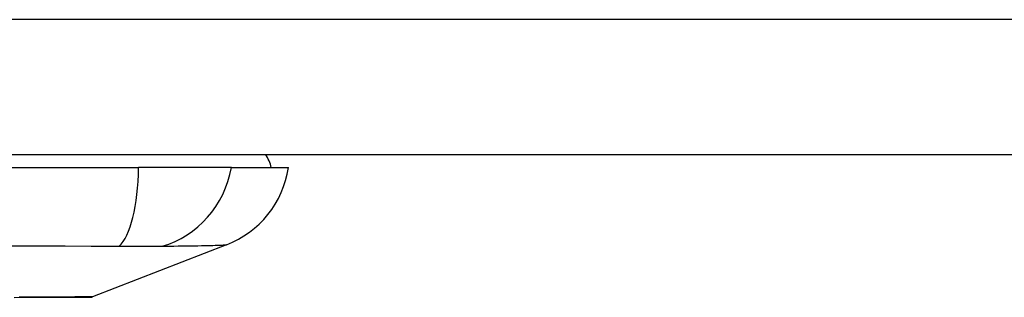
# Model space of a CAD drawing. Header units: inches. Extents: x 6 to 173, y 11 to 93.
# Tile 2 of 214: x 7.233 to 8.408, y 10.94 to 11.271. Entities that reach past the tile are written whole.
import ezdxf

# ---------------------------------------------------------------- set-up
doc = ezdxf.new("R2010")
doc.units = ezdxf.units.IN
doc.header["$MEASUREMENT"] = 0
doc.layers.add('Visible Edges(ANSI)', color=7, linetype='Continuous', lineweight=25)
doc.layers.add('Visible Tangent Edges(ANSI)', color=7, linetype='Continuous', lineweight=25)

msp = doc.modelspace()

# ---------------------------------------------------------------- linework, layer by layer
at = {"layer": 'Visible Edges(ANSI)'}
for p, q in [((5.7004, 11.1105), (41.2964, 11.1105)), ((6.5517, 11.0947), (7.3752, 11.0947)), ((7.4859, 11.0947), (7.3752, 11.0947)), ((7.4859, 11.0947), (7.554, 11.0947)), ((7.48, 11.0023), (7.3203, 10.9402))]:
    msp.add_line(p, q, dxfattribs=at)
at = {"layer": 'Visible Edges(ANSI)', "flags": 128}
msp.add_lwpolyline([(7.2269, 10.9396), (7.2382, 10.9397), (7.2489, 10.9397), (7.2588, 10.9397), (7.2681, 10.9397), (7.2767, 10.9397), (7.2845, 10.9398), (7.2916, 10.9398), (7.2978, 10.9398), (7.3033, 10.9398), (7.308, 10.9398), (7.3118, 10.9398), (7.3147, 10.9398), (7.3169, 10.9399), (7.3181, 10.9399), (7.3186, 10.9399)], dxfattribs=at)
at = {"layer": 'Visible Edges(ANSI)'}
for centre, radius, start, end in [((7.4949, 11.0868), 0.0394, 11.537, 36.8699), ((7.4372, 11.1124), 0.1181, 291.2505, 351.3991), ((7.3185, 10.9448), 0.00492, 270.2088, 291.2505)]:
    msp.add_arc(centre, radius, start, end, dxfattribs=at)
at = {"layer": 'Visible Tangent Edges(ANSI)'}
msp.add_line((41.2964, 11.2715), (5.7004, 11.2715), dxfattribs=at)
at = {"layer": 'Visible Tangent Edges(ANSI)', "flags": 128}
for points in [[(7.2244, 11.0013), (7.2561, 11.0012), (7.2874, 11.001), (7.3185, 11.0009), (7.352, 11.0008)], [(7.352, 11.0008), (7.3548, 11.0008), (7.3575, 11.0008), (7.3602, 11.0008), (7.3629, 11.0009), (7.3655, 11.0009), (7.368, 11.0009), (7.3705, 11.0009), (7.373, 11.0009), (7.3753, 11.0009), (7.3777, 11.0009), (7.3799, 11.0009), (7.3821, 11.0009), (7.3843, 11.0009), (7.3864, 11.0009), (7.3884, 11.0009), (7.3904, 11.0009), (7.3922, 11.0009), (7.3941, 11.0009), (7.3958, 11.0009), (7.3975, 11.0009), (7.3991, 11.0008), (7.4006, 11.0008), (7.402, 11.0008), (7.4034, 11.0008)], [(7.4034, 11.0008), (7.4116, 11.0009), (7.4172, 11.0009), (7.4225, 11.001), (7.4277, 11.001), (7.4326, 11.0011), (7.4373, 11.0012), (7.4418, 11.0012), (7.446, 11.0013), (7.4501, 11.0014), (7.4538, 11.0015), (7.4574, 11.0016), (7.4607, 11.0017), (7.4637, 11.0017), (7.4665, 11.0018), (7.4691, 11.0019), (7.4714, 11.002), (7.4734, 11.002), (7.4751, 11.0021), (7.4766, 11.0022), (7.4778, 11.0022), (7.4788, 11.0022), (7.4795, 11.0023), (7.4799, 11.0023), (7.48, 11.0023)], [(7.2381, 10.9398), (7.2363, 10.9398), (7.2345, 10.9398), (7.2327, 10.9398)], [(7.3203, 10.9402), (7.3202, 10.9402), (7.3197, 10.9402), (7.319, 10.9402), (7.3179, 10.9402), (7.3166, 10.9402), (7.315, 10.9402), (7.313, 10.9401), (7.3108, 10.9401), (7.3083, 10.9401), (7.3055, 10.9401), (7.3024, 10.9401), (7.299, 10.9401), (7.2954, 10.94), (7.2914, 10.94), (7.2872, 10.94), (7.2828, 10.94), (7.2781, 10.94), (7.2731, 10.9399), (7.2679, 10.9399), (7.2624, 10.9399), (7.2567, 10.9399), (7.2507, 10.9399), (7.2445, 10.9398), (7.2381, 10.9398)]]:
    msp.add_lwpolyline(points, dxfattribs=at)
at = {"layer": 'Visible Tangent Edges(ANSI)'}
for centre, major_axis, ratio, start_param, end_param in [((7.3377, 11.1147), (0.0053, -0.118), 0.314585, 0.249322, 1.386592), ((7.3757, 11.1147), (-0.0158, -0.117), 0.948273, 0.391156, 1.528426)]:
    msp.add_ellipse(centre, major_axis=major_axis, ratio=ratio, start_param=start_param, end_param=end_param, dxfattribs=at)

doc.saveas('drawing.dxf')
